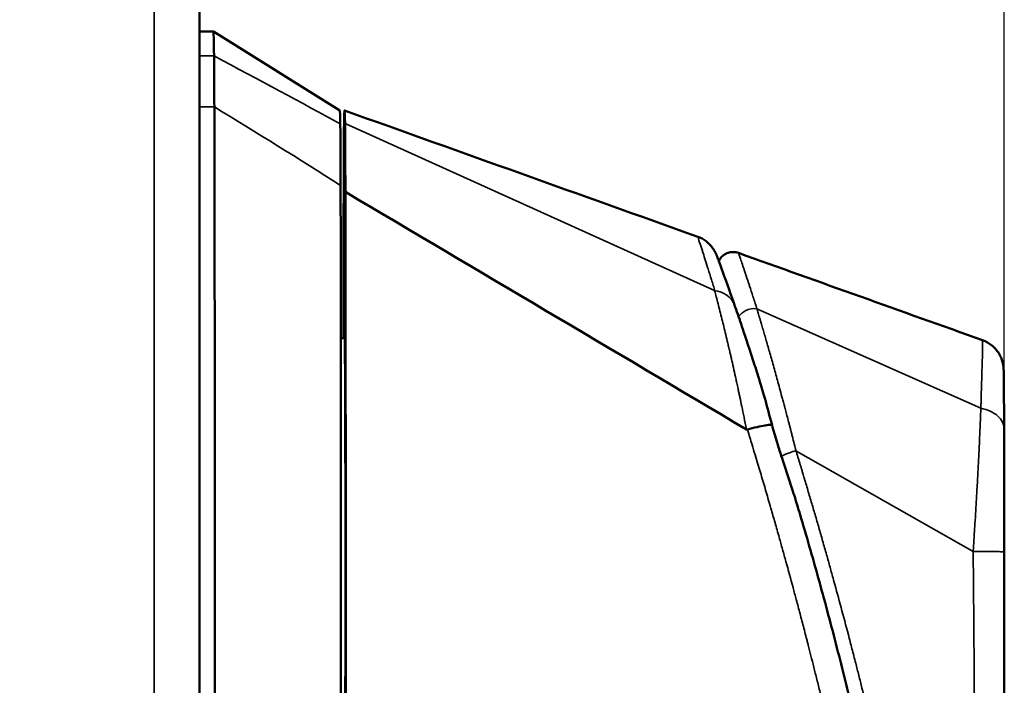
# Model space of a CAD drawing. Header units: inches. Extents: x 0 to 136, y 2 to 86.
# Tile 8 of 160: x 17.95 to 20.41, y 44.51 to 46.17. Entities that reach past the tile are written whole.
import ezdxf

# ---------------------------------------------------------------- set-up
doc = ezdxf.new("R2010")
doc.units = ezdxf.units.IN
doc.header["$LTSCALE"] = 4
doc.header["$MEASUREMENT"] = 0
for name, color, linetype, lineweight in [('Dimension (ANSI)', 7, 'Continuous', 25), ('Visible (ANSI)', 7, 'Continuous', 50), ('Visible Narrow (ANSI)', 7, 'Continuous', 35)]:
    doc.layers.add(name, color=color, linetype=linetype, lineweight=lineweight)
doc.styles.add('Note Text (ANSI)', font='tahoma.ttf')
doc.dimstyles.new('Default (ANSI)', dxfattribs={"dimscale": 4, "dimtxt": 0.12, "dimasz": 0.098425, "dimexe": 0.125, "dimexo": 0.0625, "dimgap": 0.031496, "dimtad": 0, "dimtih": 1, "dimtoh": 1, "dimrnd": 1e-08, "dimzin": 4, "dimdsep": 46, "dimtxsty": 'Note Text (ANSI)', "dimcen": 0.09, "dimdle": 0.393701, "dimclrd": 256, "dimclre": 256, "dimclrt": 256, "dimadec": 0, "dimazin": 1, "dimtfac": 1, "dimtofl": 0, "dimtmove": 0, "dimatfit": 3, "dimfxl": 1, "dimtolj": 1, "dimtzin": 4, "dimlwd": -1, "dimlwe": -1, "dimarcsym": 0})

# ---------------------------------------------------------------- blocks, each defined once
blk = doc.blocks.new('*D7')
at = {"layer": 'Defpoints', "color": 0, "transparency": 16777216}
for p in [(20.4062, 72.3283), (10.0155, 68.8637), (20.4062, 44.8441)]:
    blk.add_point(p, dxfattribs=at)
at = {"layer": 'Dimension (ANSI)', "transparency": 16777216}
for p, q in [((10.0155, 69.1137), (10.0155, 72.8283)), ((20.4062, 45.0941), (20.4062, 72.8283)), ((10.4092, 72.3283), (14.3143, 72.3283)), ((20.0125, 72.3283), (16.1075, 72.3283))]:
    blk.add_line(p, q, dxfattribs=at)
for points in [[(10.4092, 72.3939), (10.4092, 72.2627), (10.0155, 72.3283)], [(20.0125, 72.3939), (20.0125, 72.2627), (20.4062, 72.3283)]]:
    blk.add_solid(points, dxfattribs=at)
at = {"layer": 'Dimension (ANSI)', "transparency": 16777216, "insert": (14.4403, 72.5783), "char_height": 0.48, "attachment_point": 1, "style": 'Note Text (ANSI)'}
blk.add_mtext('\\A1;10.39', dxfattribs=at)

msp = doc.modelspace()

# ---------------------------------------------------------------- linework, layer by layer
at = {"layer": 'Visible (ANSI)'}
for p, q in [((18.4011, 68.8871), (18.4011, 20.7154)), ((18.4011, 46.1398), (18.4359, 46.1398)), ((18.7509, 45.943), (18.436, 46.1398)), ((19.7073, 45.4057), (19.7073, 45.4057)), ((18.7632, 45.3764), (18.7535, 45.3764)), ((19.3409, 45.3993), (19.3409, 45.3993)), ((20.3522, 45.3711), (20.3522, 45.3711)), ((19.8152, 45.2048), (19.8152, 45.2048)), ((19.8842, 44.9796), (19.8842, 44.9797)), ((19.8851, 44.977), (19.8851, 44.977)), ((19.8853, 44.9764), (19.8853, 44.9764))]:
    msp.add_line(p, q, dxfattribs=at)
for centre, major_axis, start_param, end_param in [((18.4359, 44.3682), (0, 1.7717), 6.020083, 6.283185), ((18.7509, 44.3682), (0, 1.5748), 6.078087, 6.280837), ((18.7627, 44.3682), (0, 1.5748), 6.078939, 6.487432), ((18.7627, 45.2934), (0, 0.1575), 5.268044, 7.298326), ((18.7627, 44.8012), (0, -0.5906), 0.223169, 2.913061)]:
    msp.add_ellipse(centre, major_axis=major_axis, ratio=0.003758, start_param=start_param, end_param=end_param, dxfattribs=at)
for points, knots in [([(18.4384, 45.9517), (18.4383, 45.9823), (18.4384, 46.0089), (18.4382, 46.0525), (18.4378, 46.0688), (18.4377, 46.0789)], [0.0000008, 0.0000008, 0.0000008, 0.0000008, 0.2874242, 0.2874242, 0.5808974, 0.5808974, 0.5808974, 0.5808974]), ([(18.7521, 45.91), (18.7522, 45.9053), (18.7523, 45.8984), (18.7524, 45.8802), (18.7525, 45.8691), (18.7526, 45.843), (18.7527, 45.828), (18.7528, 45.7945), (18.7529, 45.7759), (18.7529, 45.7562)], [-0.6974173, -0.6974173, -0.6974173, -0.6974173, -0.5214291, -0.5214291, -0.3487179, -0.3487179, -0.1761662, -0.1761662, -0.0000001, -0.0000001, -0.0000001, -0.0000001]), ([(18.7615, 45.9102), (18.7614, 45.9052), (18.7613, 45.8977), (18.7612, 45.8777), (18.7611, 45.8651), (18.7609, 45.8356), (18.7609, 45.8187), (18.7607, 45.7815), (18.7607, 45.7615), (18.7606, 45.7401)], [0, 0, 0, 0, 0.1879234, 0.1879234, 0.3801327, 0.3801327, 0.5723425, 0.5723425, 0.7602664, 0.7602664, 0.7602664, 0.7602664]), ([(18.7648, 45.7401), (18.7648, 45.7615), (18.7647, 45.7815), (18.7646, 45.8187), (18.7645, 45.8356), (18.7643, 45.8651), (18.7643, 45.8777), (18.7641, 45.8977), (18.764, 45.9052), (18.7639, 45.9102)], [0, 0, 0, 0, 0.1879239, 0.1879239, 0.3801337, 0.3801337, 0.572343, 0.572343, 0.7602664, 0.7602664, 0.7602664, 0.7602664]), ([(18.7529, 45.7562), (18.753, 45.7128), (18.7531, 45.6661), (18.7532, 45.6165), (18.7534, 45.4984), (18.7536, 45.3637), (18.7537, 45.2201), (18.7538, 45.0765), (18.7539, 44.9241), (18.7539, 44.7714), (18.7539, 44.6188), (18.7538, 44.4659), (18.7537, 44.3216), (18.7536, 44.1773), (18.7534, 44.0415), (18.7532, 43.9221), (18.7531, 43.8623), (18.753, 43.8067), (18.7529, 43.7558), (18.7528, 43.7049), (18.7527, 43.6589), (18.7525, 43.6182), (18.7524, 43.5775), (18.7523, 43.5422), (18.7521, 43.5124), (18.752, 43.4826), (18.7518, 43.4583), (18.7517, 43.4392), (18.7516, 43.4202), (18.7514, 43.4064), (18.7513, 43.3973), (18.7512, 43.3884), (18.751, 43.384), (18.7509, 43.3839)], [0, 0, 0, 0, 0.0039581, 0.0039581, 0.0039581, 0.01338273, 0.01338273, 0.01338273, 0.02280736, 0.02280736, 0.02280736, 0.032232, 0.032232, 0.032232, 0.04165663, 0.04165663, 0.04165663, 0.04636895, 0.04636895, 0.04636895, 0.05108127, 0.05108127, 0.05108127, 0.05579358, 0.05579358, 0.05579358, 0.0605059, 0.0605059, 0.0605059, 0.06521822, 0.06521822, 0.06521822, 0.06988626, 0.06988626, 0.06988626, 0.06988626]), ([(18.7606, 45.7401), (18.7605, 45.6919), (18.7603, 45.579), (18.7601, 45.3897), (18.7601, 45.3831), (18.7601, 45.3764)], [0.000011, 0.000011, 0.000011, 0.000011, 0.4238009, 0.4238009, 0.4392593, 0.4392593, 0.4392593, 0.4392593]), ([(18.7632, 43.4067), (18.7634, 43.4194), (18.7636, 43.441), (18.764, 43.5165), (18.7642, 43.5591), (18.7646, 43.6979), (18.7649, 43.8198), (18.7655, 44.2069), (18.7657, 44.4947), (18.7657, 44.9694), (18.7656, 45.1808), (18.7651, 45.579), (18.7649, 45.6919), (18.7648, 45.7401)], [0.000001, 0.000001, 0.000001, 0.000001, 0.314202, 0.314202, 0.589086, 0.589086, 1.132262, 1.132262, 1.993995, 1.993995, 2.509347, 2.509347, 2.945829, 2.945829, 2.945829, 2.945829]), ([(19.6424, 45.6288), (19.6499, 45.6261), (19.6571, 45.6222), (19.6666, 45.6148), (19.6697, 45.6121), (19.6754, 45.6061), (19.6781, 45.6029), (19.682, 45.5973), (19.6836, 45.5949), (19.6853, 45.5918), (19.6857, 45.591), (19.6867, 45.5891), (19.6871, 45.5882), (19.6879, 45.5866), (19.6882, 45.5859), (19.6889, 45.5842), (19.6893, 45.5835), (19.6904, 45.5806), (19.6911, 45.5789), (19.6932, 45.5733), (19.6948, 45.569), (19.703, 45.547), (19.7129, 45.5194), (19.7253, 45.4843)], [0, 0, 0, 0, 0.0607063, 0.0607063, 0.0921389, 0.0921389, 0.1239984, 0.1239984, 0.1467051, 0.1467051, 0.1568576, 0.1568576, 0.1712557, 0.1712557, 0.1887789, 0.1887789, 0.2228673, 0.2228673, 0.324935, 0.324935, 0.4782207, 0.4782207, 0.9603902, 0.9603902, 0.9603902, 0.9603902]), ([(19.6951, 45.5682), (19.6969, 45.5719), (19.6992, 45.5753), (19.7049, 45.5814), (19.7084, 45.584), (19.7159, 45.588), (19.7201, 45.5894), (19.7285, 45.5908), (19.7328, 45.5908), (19.7394, 45.5897), (19.7417, 45.5891), (19.7439, 45.5883)], [0.0015185, 0.0015185, 0.0015185, 0.0015185, 0.0324618, 0.0324618, 0.0650666, 0.0650666, 0.0975531, 0.0975531, 0.1299876, 0.1299876, 0.1479265, 0.1479265, 0.1479265, 0.1479265]), ([(19.7343, 45.4585), (19.7343, 45.4587), (19.7342, 45.4589), (19.7337, 45.4603), (19.7333, 45.4615), (19.7321, 45.4651), (19.7312, 45.4674), (19.7288, 45.4743), (19.7272, 45.4789), (19.7255, 45.4836), (19.7254, 45.4839), (19.7253, 45.4843)], [0, 0, 0, 0, 0.00127621, 0.00127621, 0.00919246, 0.00919246, 0.02502495, 0.02502495, 0.05668994, 0.05668994, 0.05916574, 0.05916574, 0.05916574, 0.05916574]), ([(19.7506, 45.4116), (19.7557, 45.3965), (19.7642, 45.3716), (19.7804, 45.3216), (19.7849, 45.3074), (19.794, 45.2783), (19.7986, 45.2635), (19.8031, 45.2484)], [-0.6006434, -0.6006434, -0.6006434, -0.6006434, -0.2586608, -0.2586608, -0.1288558, -0.1288558, -0.0001729, -0.0001729, -0.0001729, -0.0001729]), ([(20.3522, 45.3711), (20.3603, 45.3681), (20.3681, 45.3637), (20.3818, 45.3529), (20.3878, 45.3461), (20.3946, 45.3352), (20.3965, 45.3315), (20.3996, 45.3242), (20.4008, 45.3205), (20.4024, 45.3145), (20.4029, 45.312), (20.4035, 45.3089), (20.4036, 45.3079), (20.4039, 45.3058), (20.404, 45.3047), (20.4042, 45.3029), (20.4043, 45.3021), (20.4044, 45.3001), (20.4045, 45.2992), (20.4046, 45.2959), (20.4047, 45.2938), (20.4048, 45.2868), (20.4049, 45.2815), (20.4051, 45.2644), (20.4052, 45.2506), (20.4053, 45.2337)], [0.0000166, 0.0000166, 0.0000166, 0.0000166, 0.0661169, 0.0661169, 0.1332368, 0.1332368, 0.1645791, 0.1645791, 0.1944611, 0.1944611, 0.2150389, 0.2150389, 0.224992, 0.224992, 0.2402488, 0.2402488, 0.2589509, 0.2589509, 0.2956472, 0.2956472, 0.4055301, 0.4055301, 0.5706254, 0.5706254, 0.828435, 0.828435, 0.828435, 0.828435]), ([(19.8031, 45.2484), (19.8043, 45.2446), (19.8055, 45.2408), (19.8076, 45.2334), (19.8086, 45.2301), (19.8095, 45.2269)], [-1.548585, -1.548585, -1.548585, -1.548585, -1.3453107, -1.3453107, -1.1584967, -1.1584967, -1.1584967, -1.1584967]), ([(20.4057, 45.1502), (20.4057, 45.1502), (20.4057, 45.1503), (20.4057, 45.1504), (20.4057, 45.1519), (20.4057, 45.1533), (20.4057, 45.1548), (20.4057, 45.1577), (20.4057, 45.1606), (20.4057, 45.1634), (20.4057, 45.1691), (20.4056, 45.1746), (20.4056, 45.18), (20.4056, 45.1853), (20.4056, 45.1906), (20.4055, 45.1956), (20.4055, 45.2007), (20.4055, 45.2055), (20.4055, 45.2102), (20.4054, 45.2186), (20.4054, 45.2265), (20.4053, 45.2337)], [0.0013976, 0.0013976, 0.0013976, 0.0013976, 0.0018369, 0.0018369, 0.0018369, 0.0097442, 0.0097442, 0.0097442, 0.0255589, 0.0255589, 0.0255589, 0.0571883, 0.0571883, 0.0571883, 0.0888177, 0.0888177, 0.0888177, 0.1204471, 0.1204471, 0.1204471, 0.1772928, 0.1772928, 0.1772928, 0.1772928]), ([(19.7664, 45.1485), (19.7742, 45.1508), (19.7824, 45.153), (19.7903, 45.1549), (19.7975, 45.1566), (19.8045, 45.158), (19.8108, 45.1591), (19.8166, 45.16), (19.8217, 45.1605), (19.8256, 45.1606), (19.826, 45.1606), (19.8264, 45.1606), (19.8268, 45.1606)], [0, 0, 0, 0, 0.3515914, 0.3515914, 0.3515914, 0.6722212, 0.6722212, 0.6722212, 0.96906, 0.96906, 0.96906, 1, 1, 1, 1]), ([(19.8276, 45.16), (19.8316, 45.1455), (19.8358, 45.1309), (19.8409, 45.1144), (19.8414, 45.1126), (19.8429, 45.108), (19.8437, 45.1052), (19.8472, 45.0941), (19.8499, 45.0858), (19.8533, 45.0756), (19.8539, 45.0738), (19.8546, 45.0719)], [0, 0, 0, 0, 0.1179385, 0.1179385, 0.1328017, 0.1328017, 0.155097, 0.155097, 0.2220032, 0.2220032, 0.2370132, 0.2370132, 0.2370132, 0.2370132]), ([(20.4062, 44.8441), (20.4062, 44.8443), (20.4062, 44.8445), (20.4062, 44.8447), (20.4062, 44.8456), (20.4062, 44.8465), (20.4062, 44.8474), (20.4062, 44.8492), (20.4062, 44.851), (20.4062, 44.8528), (20.4062, 44.8563), (20.4062, 44.8599), (20.4062, 44.8634), (20.4062, 44.8705), (20.4062, 44.8776), (20.4062, 44.8847), (20.4062, 44.8988), (20.4062, 44.9128), (20.4062, 44.9267), (20.4062, 44.9405), (20.4062, 44.9543), (20.4061, 44.968), (20.4061, 44.9816), (20.4061, 44.9951), (20.4061, 45.0083), (20.4061, 45.0215), (20.406, 45.0344), (20.406, 45.047), (20.406, 45.0597), (20.406, 45.072), (20.4059, 45.084), (20.4059, 45.0959), (20.4059, 45.1075), (20.4058, 45.1186), (20.4058, 45.1242), (20.4058, 45.1297), (20.4058, 45.1351), (20.4058, 45.1378), (20.4058, 45.1404), (20.4058, 45.1431), (20.4058, 45.1444), (20.4057, 45.1457), (20.4057, 45.147), (20.4057, 45.1477), (20.4057, 45.1483), (20.4057, 45.149), (20.4057, 45.1491), (20.4057, 45.1492), (20.4057, 45.1494)], [0.0000291, 0.0000291, 0.0000291, 0.0000291, 0.0018574, 0.0018574, 0.0018574, 0.0097655, 0.0097655, 0.0097655, 0.0255815, 0.0255815, 0.0255815, 0.0572136, 0.0572136, 0.0572136, 0.1204778, 0.1204778, 0.1204778, 0.2470061, 0.2470061, 0.2470061, 0.3735345, 0.3735345, 0.3735345, 0.5000628, 0.5000628, 0.5000628, 0.6265911, 0.6265911, 0.6265911, 0.7531195, 0.7531195, 0.7531195, 0.8796478, 0.8796478, 0.8796478, 0.942912, 0.942912, 0.942912, 0.9745441, 0.9745441, 0.9745441, 0.9903601, 0.9903601, 0.9903601, 0.9982681, 0.9982681, 0.9982681, 0.9999575, 0.9999575, 0.9999575, 0.9999575]), ([(19.8814, 44.9899), (19.8816, 44.9893), (19.8818, 44.9888), (19.8847, 44.9795), (19.8875, 44.9704), (19.8927, 44.9534), (19.8952, 44.9451), (19.8976, 44.9368)], [-0.1406841, -0.1406841, -0.1406841, -0.1406841, -0.1361048, -0.1361048, -0.0658637, -0.0658637, 0, 0, 0, 0]), ([(19.8976, 44.9368), (19.913, 44.8848), (19.9281, 44.8324), (19.9579, 44.7254), (19.9726, 44.6706), (20.0006, 44.562), (20.0141, 44.5078), (20.0397, 44.4002), (20.052, 44.3461), (20.0637, 44.2925)], [-1.692453, -1.692453, -1.692453, -1.692453, -1.278308, -1.278308, -0.846241, -0.846241, -0.421456, -0.421456, -0.000027, -0.000027, -0.000027, -0.000027]), ([(20.4062, 44.8441), (20.4062, 44.5402), (20.4062, 44.2338), (20.4058, 43.7361), (20.4056, 43.534), (20.4052, 43.3128), (20.405, 43.2695), (20.4048, 43.2087), (20.4047, 43.1868), (20.4046, 43.1707), (20.4046, 43.1682), (20.4045, 43.1651), (20.4045, 43.1642), (20.4045, 43.1628), (20.4044, 43.1623), (20.4044, 43.1613), (20.4044, 43.1609), (20.4043, 43.16), (20.4043, 43.1594), (20.4042, 43.1581), (20.4041, 43.1573), (20.4039, 43.1548), (20.4036, 43.1529), (20.4021, 43.1436), (20.3996, 43.136), (20.3934, 43.1234), (20.3898, 43.118), (20.382, 43.1088), (20.3778, 43.1048), (20.3653, 43.0954), (20.3561, 43.0908), (20.341, 43.0866), (20.3351, 43.0857), (20.3232, 43.0852), (20.317, 43.0856), (20.311, 43.0868)], [0, 0, 0, 0, 2.315917, 2.315917, 3.856952, 3.856952, 4.24599, 4.24599, 4.497837, 4.497837, 4.55562, 4.55562, 4.584452, 4.584452, 4.598874, 4.598874, 4.606096, 4.606096, 4.613358, 4.613358, 4.62065, 4.62065, 4.635305, 4.635305, 4.693912, 4.693912, 4.74242, 4.74242, 4.786158, 4.786158, 4.861656, 4.861656, 4.905958, 4.905958, 4.952657, 4.952657, 4.952657, 4.952657])]:
    msp.add_open_spline(points, degree=3, knots=knots, dxfattribs=at)
for points in [[(18.4384, 45.9517), (18.4386, 45.8474), (18.4391, 45.6019), (18.4396, 45.157), (18.4397, 44.676), (18.4395, 44.2028), (18.4389, 43.7807), (18.4381, 43.4482), (18.4371, 43.2358), (18.4363, 43.1871), (18.4359, 43.1871)], [(18.7627, 45.943), (19.0559, 45.8382), (19.3492, 45.7335), (19.6424, 45.6288)], [(18.7648, 45.7401), (19.0979, 45.5431), (19.431, 45.346), (19.764, 45.149)], [(19.7439, 45.5883), (19.9466, 45.5159), (20.1494, 45.4435), (20.3522, 45.3711)], [(19.7506, 45.4116), (19.7448, 45.4285), (19.7393, 45.4443), (19.7343, 45.4585)], [(19.8095, 45.2269), (19.8156, 45.2052), (19.8215, 45.1828), (19.8276, 45.16)], [(19.7664, 45.1485), (19.7657, 45.1483), (19.7649, 45.1485), (19.764, 45.149)], [(19.8546, 45.0719), (19.8638, 45.0447), (19.8727, 45.0173), (19.8814, 44.9899)], [(19.8706, 45.022), (19.8706, 45.0219), (19.8706, 45.0219), (19.8706, 45.0218)], [(20.4062, 44.8441), (20.4062, 44.8441), (20.4062, 44.8441), (20.4062, 44.8441)]]:
    msp.add_open_spline(points, degree=3, dxfattribs=at)
at = {"layer": 'Visible Narrow (ANSI)'}
for p, q in [((18.2882, 20.6763), (18.2882, 68.9262)), ((18.4011, 46.0789), (18.4377, 46.0789)), ((18.4011, 45.9517), (18.4384, 45.9517)), ((19.6847, 45.4945), (18.7639, 45.9102)), ((19.7897, 45.4496), (19.79, 45.4495)), ((20.3477, 45.2019), (19.79, 45.4495)), ((19.7664, 45.1485), (19.7667, 45.1474)), ((19.8503, 45.0826), (19.8503, 45.0826)), ((20.3287, 44.8454), (19.8873, 45.0961)), ((19.8859, 44.9743), (19.8859, 44.9743))]:
    msp.add_line(p, q, dxfattribs=at)
msp.add_ellipse((19.8848, 44.8012), major_axis=(0, 0.2264), ratio=0.003758, start_param=0.66301, end_param=0.663444, dxfattribs=at)
for points in [[(18.4377, 46.0789), (18.5511, 46.0184), (18.6559, 45.9622), (18.7521, 45.91)], [(18.4384, 45.9517), (18.5436, 45.8878), (18.6486, 45.8228), (18.7529, 45.7562)], [(19.6847, 45.4945), (19.6848, 45.4944), (19.685, 45.4944), (19.6852, 45.4944)], [(19.6852, 45.4944), (19.7059, 45.4914), (19.7272, 45.4794), (19.7343, 45.4585)], [(19.8268, 45.1606), (19.8272, 45.1605), (19.8275, 45.1603), (19.8276, 45.16)], [(19.8268, 45.1606), (19.8347, 45.1313), (19.8438, 45.1017), (19.8539, 45.0719)], [(19.8539, 45.0719), (19.8543, 45.0719), (19.8546, 45.072), (19.8546, 45.0719)]]:
    msp.add_open_spline(points, degree=3, dxfattribs=at)
for points, knots in [([(19.6852, 45.4944), (19.6838, 45.4984), (19.6826, 45.5028), (19.6813, 45.5069), (19.6797, 45.512), (19.6782, 45.5169), (19.6767, 45.5217), (19.6737, 45.5313), (19.6709, 45.5403), (19.6683, 45.5487), (19.6679, 45.5499), (19.6675, 45.5512), (19.6671, 45.5524), (19.6623, 45.5677), (19.6581, 45.581), (19.6546, 45.5921), (19.6544, 45.5925), (19.6543, 45.5928), (19.6542, 45.5932), (19.6468, 45.6164), (19.6427, 45.6287), (19.6424, 45.6288)], [0.0000119, 0.0000119, 0.0000119, 0.0000119, 0.0256506, 0.0256506, 0.0256506, 0.057121, 0.057121, 0.057121, 0.1199481, 0.1199481, 0.1199481, 0.1291489, 0.1291489, 0.1291489, 0.2457626, 0.2457626, 0.2457626, 0.25, 0.25, 0.25, 0.4992417, 0.4992417, 0.4992417, 0.4992417]), ([(19.7439, 45.5883), (19.744, 45.5883), (19.7452, 45.585), (19.7473, 45.5789), (19.7474, 45.5788), (19.7474, 45.5788), (19.7474, 45.5787), (19.7485, 45.5755), (19.7498, 45.5716), (19.7514, 45.5669), (19.7529, 45.5624), (19.7547, 45.5572), (19.7567, 45.5514), (19.7568, 45.5511), (19.7569, 45.5508), (19.757, 45.5505), (19.7589, 45.5447), (19.7611, 45.5382), (19.7634, 45.5312), (19.7658, 45.5239), (19.7683, 45.5161), (19.7712, 45.5075), (19.7714, 45.5069), (19.7716, 45.5063), (19.7718, 45.5057), (19.7744, 45.4977), (19.7772, 45.4891), (19.7801, 45.48), (19.7804, 45.4793), (19.7806, 45.4785), (19.7809, 45.4777), (19.7825, 45.4728), (19.7841, 45.4677), (19.7858, 45.4625), (19.7867, 45.4598), (19.7875, 45.4572), (19.7884, 45.4545), (19.7885, 45.4542), (19.7886, 45.4538), (19.7887, 45.4535), (19.7889, 45.4528), (19.7891, 45.4522), (19.7893, 45.4515), (19.7895, 45.4512), (19.7896, 45.4508), (19.7897, 45.4505), (19.7898, 45.4502), (19.7899, 45.4499), (19.79, 45.4495)], [0.5012853, 0.5012853, 0.5012853, 0.5012853, 0.625, 0.625, 0.625, 0.6257566, 0.6257566, 0.6257566, 0.6893108, 0.6893108, 0.6893108, 0.75, 0.75, 0.75, 0.7529887, 0.7529887, 0.7529887, 0.8125, 0.8125, 0.8125, 0.875, 0.875, 0.875, 0.8794722, 0.8794722, 0.8794722, 0.9375, 0.9375, 0.9375, 0.9423929, 0.9423929, 0.9423929, 0.974061, 0.974061, 0.974061, 0.9900238, 0.9900238, 0.9900238, 0.9921875, 0.9921875, 0.9921875, 0.9960938, 0.9960938, 0.9960938, 0.9980469, 0.9980469, 0.9980469, 1, 1, 1, 1]), ([(19.764, 45.149), (19.7619, 45.1598), (19.7598, 45.1699), (19.7579, 45.1794), (19.7559, 45.1889), (19.7541, 45.1978), (19.7524, 45.206), (19.7507, 45.2142), (19.7491, 45.2218), (19.7476, 45.2287), (19.7469, 45.2321), (19.7462, 45.2354), (19.7455, 45.2386), (19.7452, 45.2402), (19.7448, 45.2418), (19.7445, 45.2432), (19.7442, 45.2445), (19.744, 45.2457), (19.7436, 45.2475), (19.7432, 45.2493), (19.7426, 45.2519), (19.7421, 45.2542), (19.7416, 45.2565), (19.7412, 45.2586), (19.7407, 45.2607), (19.7398, 45.265), (19.7389, 45.2693), (19.7379, 45.2735), (19.7361, 45.282), (19.7343, 45.29), (19.7326, 45.2977), (19.7309, 45.3054), (19.7292, 45.3128), (19.7275, 45.32), (19.7267, 45.3236), (19.7259, 45.3271), (19.7252, 45.3304), (19.7244, 45.3337), (19.7237, 45.3368), (19.7229, 45.3404), (19.722, 45.344), (19.7211, 45.3482), (19.7201, 45.3521), (19.7192, 45.3561), (19.7183, 45.3598), (19.7175, 45.3635), (19.7157, 45.3708), (19.714, 45.378), (19.7123, 45.385), (19.7107, 45.392), (19.709, 45.3987), (19.7075, 45.405), (19.706, 45.4113), (19.7045, 45.4171), (19.7029, 45.4236), (19.7013, 45.43), (19.6996, 45.437), (19.6979, 45.4435), (19.6963, 45.45), (19.6947, 45.4561), (19.6932, 45.462), (19.6902, 45.4737), (19.6873, 45.4846), (19.6847, 45.4945)], [0, 0, 0, 0, 0.0625, 0.0625, 0.0625, 0.125, 0.125, 0.125, 0.1875, 0.1875, 0.1875, 0.21875, 0.21875, 0.21875, 0.234375, 0.234375, 0.234375, 0.25, 0.25, 0.25, 0.265625, 0.265625, 0.265625, 0.28125, 0.28125, 0.28125, 0.3125, 0.3125, 0.3125, 0.375, 0.375, 0.375, 0.4375, 0.4375, 0.4375, 0.46875, 0.46875, 0.46875, 0.5, 0.5, 0.5, 0.53125, 0.53125, 0.53125, 0.5625, 0.5625, 0.5625, 0.625, 0.625, 0.625, 0.6875, 0.6875, 0.6875, 0.75, 0.75, 0.75, 0.8125, 0.8125, 0.8125, 0.875, 0.875, 0.875, 1, 1, 1, 1]), ([(19.7443, 45.4297), (19.7469, 45.4335), (19.7523, 45.4388), (19.765, 45.4471), (19.7801, 45.4507), (19.7897, 45.4496)], [0.2812026, 0.2812026, 0.2812026, 0.2812026, 0.4607597, 0.6405065, 1, 1, 1, 1]), ([(19.7897, 45.4496), (19.7899, 45.4492), (19.7901, 45.4483), (19.7904, 45.4475), (19.7908, 45.4462), (19.7914, 45.4445), (19.7917, 45.443), (19.7922, 45.4416), (19.7941, 45.4352), (19.7961, 45.4286), (19.7978, 45.4227), (19.7994, 45.4175), (19.8003, 45.4146), (19.8023, 45.4076), (19.8048, 45.3993), (19.8095, 45.3834), (19.8165, 45.359), (19.8258, 45.3265), (19.8344, 45.2957), (19.841, 45.2717), (19.8465, 45.2518), (19.8512, 45.2343), (19.8548, 45.2211), (19.8567, 45.2138), (19.8585, 45.2071), (19.8591, 45.2048), (19.8604, 45.2), (19.8625, 45.1922), (19.8657, 45.1798), (19.8692, 45.1667), (19.8718, 45.1567), (19.8732, 45.1512), (19.8745, 45.1459), (19.8749, 45.1447), (19.8757, 45.1416), (19.877, 45.1365), (19.8787, 45.1298), (19.8805, 45.1227), (19.8817, 45.1179), (19.8827, 45.114), (19.8831, 45.1126), (19.884, 45.1089), (19.8849, 45.1055), (19.886, 45.101), (19.8865, 45.0991), (19.8869, 45.0974), (19.8872, 45.0961)], [0, 0, 0, 0, 0.03125, 0.0625, 0.078125, 0.09375, 0.109375, 0.125, 0.15625, 0.1875, 0.21875, 0.234375, 0.25, 0.265625, 0.28125, 0.3125, 0.375, 0.4375, 0.5, 0.53125, 0.5625, 0.59375, 0.609375, 0.617188, 0.625, 0.632812, 0.640625, 0.65625, 0.6875, 0.71875, 0.734375, 0.742188, 0.75, 0.757812, 0.765625, 0.78125, 0.8125, 0.828125, 0.84375, 0.851562, 0.859375, 0.875, 0.90625, 0.921875, 0.9375, 1, 1, 1, 1]), ([(20.3522, 45.3711), (20.3523, 45.371), (20.3523, 45.3674), (20.3522, 45.3601), (20.3521, 45.3528), (20.3518, 45.3418), (20.3515, 45.3273), (20.3513, 45.3201), (20.3511, 45.3121), (20.3508, 45.3032), (20.3506, 45.2944), (20.3503, 45.2847), (20.35, 45.2742), (20.3497, 45.2637), (20.3493, 45.2524), (20.3489, 45.2402), (20.3487, 45.2342), (20.3485, 45.2279), (20.3484, 45.2216), (20.3483, 45.2184), (20.3482, 45.2153), (20.3481, 45.2119), (20.3479, 45.2085), (20.3477, 45.205), (20.3477, 45.202)], [0.5015689, 0.5015689, 0.5015689, 0.5015689, 0.625, 0.625, 0.625, 0.75, 0.75, 0.75, 0.8125, 0.8125, 0.8125, 0.875, 0.875, 0.875, 0.9375, 0.9375, 0.9375, 0.96875, 0.96875, 0.96875, 0.984375, 0.984375, 0.984375, 0.9999932, 0.9999932, 0.9999932, 0.9999932]), ([(19.8031, 45.2484), (19.807, 45.2349), (19.8109, 45.2209), (19.8147, 45.2067), (19.8168, 45.1989), (19.8189, 45.1911), (19.8209, 45.1832), (19.8229, 45.1757), (19.8248, 45.1681), (19.8268, 45.1606)], [0.5242448, 0.5242448, 0.5242448, 0.5242448, 0.754638, 0.754638, 0.754638, 0.8804109, 0.8804109, 0.8804109, 1, 1, 1, 1]), ([(20.3477, 45.202), (20.3477, 45.2018), (20.3476, 45.1988), (20.3474, 45.1927), (20.3472, 45.1866), (20.3468, 45.1774), (20.3463, 45.1645), (20.3458, 45.1516), (20.3451, 45.1351), (20.3441, 45.1143), (20.3436, 45.1039), (20.3431, 45.0925), (20.3425, 45.0796), (20.3418, 45.0667), (20.3411, 45.0525), (20.3403, 45.0379), (20.3395, 45.0232), (20.3387, 45.0083), (20.3379, 44.9944), (20.3371, 44.9805), (20.3364, 44.9677), (20.3357, 44.9557), (20.3343, 44.9319), (20.333, 44.9115), (20.3319, 44.8951), (20.3309, 44.8788), (20.3301, 44.8663), (20.3295, 44.858), (20.329, 44.8497), (20.3287, 44.8455), (20.3287, 44.8454)], [0, 0, 0, 0, 0.125, 0.125, 0.125, 0.25, 0.25, 0.25, 0.375, 0.375, 0.375, 0.4375, 0.4375, 0.4375, 0.5, 0.5, 0.5, 0.5625, 0.5625, 0.5625, 0.625, 0.625, 0.625, 0.75, 0.75, 0.75, 0.875, 0.875, 0.875, 0.9999999, 0.9999999, 0.9999999, 0.9999999]), ([(20.3477, 45.202), (20.3643, 45.1989), (20.3943, 45.1849), (20.4058, 45.1612), (20.4057, 45.1494)], [0.0000673, 0.0000673, 0.0000673, 0.0000673, 0.5, 0.9999999, 0.9999999, 0.9999999, 0.9999999]), ([(20.0416, 44.076), (20.0397, 44.0855), (20.0371, 44.0981), (20.0338, 44.114), (20.0304, 44.1299), (20.0264, 44.149), (20.0216, 44.1713), (20.021, 44.1744), (20.0203, 44.1775), (20.0196, 44.1807), (20.0178, 44.1891), (20.0159, 44.198), (20.0139, 44.2073), (20.0111, 44.2201), (20.0081, 44.2337), (20.0049, 44.248), (20.0017, 44.2624), (19.9983, 44.2775), (19.9947, 44.2935), (19.9929, 44.3015), (19.991, 44.3098), (19.9892, 44.318), (19.9888, 44.3194), (19.9885, 44.3208), (19.9882, 44.3223), (19.9876, 44.325), (19.9869, 44.3278), (19.9863, 44.3307), (19.9852, 44.3351), (19.9842, 44.3398), (19.9833, 44.3437), (19.9824, 44.3476), (19.9816, 44.3507), (19.9809, 44.354), (19.9801, 44.3574), (19.9793, 44.3609), (19.9785, 44.3643), (19.9769, 44.3712), (19.9753, 44.3778), (19.9738, 44.3844), (19.9707, 44.3976), (19.9676, 44.4105), (19.9646, 44.4231), (19.9616, 44.4357), (19.9587, 44.4479), (19.9558, 44.4597), (19.9556, 44.4604), (19.9555, 44.4611), (19.9553, 44.4618), (19.9526, 44.4729), (19.95, 44.4837), (19.9474, 44.4942), (19.9446, 44.5054), (19.942, 44.5162), (19.9393, 44.5267), (19.9367, 44.5371), (19.9342, 44.5473), (19.9317, 44.5571), (19.9293, 44.5669), (19.9269, 44.5764), (19.9246, 44.5854), (19.9234, 44.59), (19.9223, 44.5944), (19.9211, 44.5989), (19.9205, 44.6011), (19.92, 44.6034), (19.9195, 44.6054), (19.9189, 44.6074), (19.9185, 44.6092), (19.9178, 44.6118), (19.9171, 44.6145), (19.9162, 44.618), (19.9154, 44.6213), (19.9145, 44.6246), (19.9137, 44.6277), (19.9129, 44.6308), (19.9113, 44.6369), (19.9097, 44.6432), (19.9081, 44.6494), (19.9049, 44.6618), (19.9017, 44.6739), (19.8986, 44.6858), (19.8954, 44.6977), (19.8923, 44.7095), (19.8892, 44.721), (19.8888, 44.7226), (19.8884, 44.7241), (19.888, 44.7256), (19.8853, 44.7356), (19.8826, 44.7455), (19.88, 44.7552), (19.874, 44.7775), (19.868, 44.7992), (19.8623, 44.82), (19.8594, 44.8304), (19.8566, 44.8405), (19.8537, 44.8507), (19.8523, 44.8558), (19.8509, 44.8609), (19.8496, 44.8657), (19.8482, 44.8704), (19.847, 44.8749), (19.8454, 44.8804), (19.8439, 44.8859), (19.842, 44.8925), (19.8402, 44.8987), (19.8385, 44.905), (19.8368, 44.9109), (19.8351, 44.9168), (19.8317, 44.9287), (19.8282, 44.9407), (19.8248, 44.9524), (19.8242, 44.9546), (19.8236, 44.9568), (19.823, 44.959), (19.8168, 44.9802), (19.8108, 45.0008), (19.8048, 45.021), (19.8007, 45.035), (19.7966, 45.0488), (19.7925, 45.0624), (19.7901, 45.0704), (19.7878, 45.0782), (19.7854, 45.086), (19.7829, 45.0943), (19.7804, 45.1026), (19.7779, 45.1109), (19.7741, 45.1233), (19.7704, 45.1354), (19.7667, 45.1474)], [0, 0, 0, 0, 0.0625, 0.0625, 0.0625, 0.125, 0.125, 0.125, 0.133538, 0.133538, 0.133538, 0.15625, 0.15625, 0.15625, 0.1875, 0.1875, 0.1875, 0.21875, 0.21875, 0.21875, 0.234375, 0.234375, 0.234375, 0.237026, 0.237026, 0.237026, 0.242188, 0.242188, 0.242188, 0.25, 0.25, 0.25, 0.257812, 0.257812, 0.257812, 0.265625, 0.265625, 0.265625, 0.28125, 0.28125, 0.28125, 0.3125, 0.3125, 0.3125, 0.34375, 0.34375, 0.34375, 0.345616, 0.345616, 0.345616, 0.375, 0.375, 0.375, 0.40625, 0.40625, 0.40625, 0.4375, 0.4375, 0.4375, 0.46875, 0.46875, 0.46875, 0.484375, 0.484375, 0.484375, 0.492188, 0.492188, 0.492188, 0.5, 0.5, 0.5, 0.507812, 0.507812, 0.507812, 0.515625, 0.515625, 0.515625, 0.53125, 0.53125, 0.53125, 0.5625, 0.5625, 0.5625, 0.59375, 0.59375, 0.59375, 0.597885, 0.597885, 0.597885, 0.625, 0.625, 0.625, 0.6875, 0.6875, 0.6875, 0.71875, 0.71875, 0.71875, 0.734375, 0.734375, 0.734375, 0.75, 0.75, 0.75, 0.765625, 0.765625, 0.765625, 0.78125, 0.78125, 0.78125, 0.8125, 0.8125, 0.8125, 0.818315, 0.818315, 0.818315, 0.875, 0.875, 0.875, 0.914494, 0.914494, 0.914494, 0.9375, 0.9375, 0.9375, 0.962391, 0.962391, 0.962391, 1, 1, 1, 1]), ([(19.8509, 45.0829), (19.8529, 45.0839), (19.8555, 45.085), (19.8583, 45.0862), (19.8592, 45.0865), (19.8601, 45.0869), (19.8611, 45.0873), (19.8644, 45.0886), (19.868, 45.0899), (19.8717, 45.0911), (19.877, 45.093), (19.8824, 45.0946), (19.8872, 45.0961)], [0.2604176, 0.2604176, 0.2604176, 0.2604176, 0.4427449, 0.4427449, 0.4427449, 0.5, 0.5, 0.5, 0.7013061, 0.7013061, 0.7013061, 1, 1, 1, 1]), ([(19.8872, 45.0961), (19.8889, 45.0907), (19.8906, 45.0853), (19.8922, 45.0798), (19.8931, 45.0771), (19.8939, 45.0743), (19.8947, 45.0716), (19.8951, 45.0703), (19.8955, 45.069), (19.896, 45.0675), (19.8964, 45.0661), (19.8969, 45.0645), (19.8972, 45.0634), (19.8975, 45.0623), (19.8977, 45.0618), (19.8979, 45.061), (19.8982, 45.0603), (19.8985, 45.0592), (19.8988, 45.0582), (19.8994, 45.056), (19.9001, 45.0537), (19.901, 45.051), (19.9018, 45.0483), (19.9027, 45.0452), (19.9037, 45.0418), (19.9042, 45.0402), (19.9048, 45.0385), (19.9053, 45.0365), (19.9059, 45.0345), (19.9066, 45.0323), (19.9071, 45.0306), (19.9076, 45.029), (19.9079, 45.0279), (19.9083, 45.0266), (19.9087, 45.0254), (19.9091, 45.024), (19.9095, 45.0226), (19.9103, 45.0198), (19.9111, 45.0172), (19.9119, 45.0145), (19.9135, 45.0091), (19.9152, 45.0037), (19.9168, 44.9982), (19.9201, 44.9872), (19.9234, 44.9758), (19.9266, 44.965), (19.9298, 44.9542), (19.9328, 44.9438), (19.936, 44.9331), (19.9391, 44.9224), (19.9422, 44.9115), (19.9454, 44.9005), (19.9485, 44.8896), (19.9517, 44.8786), (19.9549, 44.8672), (19.9582, 44.8558), (19.9615, 44.844), (19.9646, 44.8332), (19.9676, 44.8224), (19.9703, 44.8126), (19.9732, 44.8024), (19.976, 44.7922), (19.979, 44.7816), (19.9819, 44.7709), (19.9878, 44.7495), (19.9937, 44.7279), (19.9996, 44.7058), (20.0056, 44.6837), (20.0116, 44.6611), (20.0177, 44.6379), (20.0207, 44.6264), (20.0238, 44.6147), (20.0268, 44.603), (20.0283, 44.5972), (20.0298, 44.5913), (20.0314, 44.5853), (20.033, 44.5792), (20.0346, 44.5729), (20.036, 44.5674), (20.0374, 44.5618), (20.0386, 44.5571), (20.0399, 44.5521), (20.0411, 44.5471), (20.0425, 44.5419), (20.0438, 44.5367), (20.0464, 44.5262), (20.0491, 44.5158), (20.0517, 44.5052), (20.057, 44.4839), (20.0625, 44.462), (20.0679, 44.4396), (20.0707, 44.4284), (20.0734, 44.417), (20.0762, 44.4055), (20.0789, 44.3941), (20.0817, 44.3824), (20.0845, 44.3707), (20.0873, 44.3589), (20.0901, 44.3471), (20.0929, 44.335), (20.0943, 44.329), (20.0957, 44.3229), (20.0971, 44.3169), (20.0978, 44.3139), (20.0985, 44.3109), (20.0992, 44.3078), (20.1, 44.3046), (20.1008, 44.3012), (20.1014, 44.2986), (20.102, 44.2959), (20.1024, 44.2941), (20.1029, 44.2919), (20.1034, 44.2898), (20.1039, 44.2875), (20.1044, 44.2852), (20.1055, 44.2806), (20.1065, 44.276), (20.1076, 44.2713), (20.1097, 44.262), (20.1119, 44.2523), (20.1142, 44.2422), (20.1165, 44.2322), (20.1188, 44.2219), (20.1211, 44.2113), (20.1235, 44.2007), (20.1259, 44.1898), (20.1284, 44.1785), (20.1333, 44.1561), (20.1384, 44.1325), (20.1437, 44.1075), (20.1463, 44.0951), (20.149, 44.0822), (20.1517, 44.0694), (20.153, 44.0629), (20.1544, 44.0564), (20.1558, 44.0496), (20.1572, 44.0428), (20.1587, 44.0356), (20.1599, 44.0295), (20.1612, 44.0233), (20.1623, 44.018), (20.1634, 44.0126), (20.1645, 44.0071), (20.1656, 44.0014), (20.1668, 43.9957), (20.1691, 43.9844), (20.1713, 43.9733), (20.1735, 43.9621), (20.1757, 43.9509), (20.1779, 43.9397), (20.1801, 43.9286), (20.1822, 43.9175), (20.1844, 43.9066), (20.1865, 43.8953), (20.1887, 43.8839), (20.191, 43.8721), (20.1931, 43.8606), (20.1953, 43.8491), (20.1974, 43.838), (20.1994, 43.8268), (20.2015, 43.8157), (20.2035, 43.8047), (20.2055, 43.7939), (20.2064, 43.7885), (20.2074, 43.7831), (20.2084, 43.7777), (20.2089, 43.775), (20.2094, 43.7723), (20.2098, 43.7697), (20.2103, 43.7672), (20.2107, 43.7648), (20.2112, 43.7618), (20.2118, 43.7588), (20.2124, 43.7551), (20.213, 43.7517), (20.2136, 43.7483), (20.2142, 43.745), (20.2148, 43.7418), (20.2159, 43.7352), (20.2171, 43.7287), (20.2182, 43.7222), (20.2204, 43.7093), (20.2226, 43.6968), (20.2247, 43.6846), (20.2288, 43.6602), (20.2327, 43.637), (20.2362, 43.6151), (20.238, 43.6042), (20.2397, 43.5936), (20.2414, 43.5833), (20.243, 43.573), (20.2446, 43.563), (20.2461, 43.5533), (20.2476, 43.5436), (20.249, 43.5341), (20.2504, 43.5251), (20.2511, 43.5206), (20.2518, 43.5162), (20.2525, 43.5117), (20.2528, 43.5095), (20.2531, 43.5072), (20.2534, 43.5052), (20.2537, 43.5032), (20.254, 43.5015), (20.2544, 43.4987), (20.2548, 43.496), (20.2554, 43.4923), (20.2559, 43.4888), (20.2564, 43.4854), (20.2569, 43.4822), (20.2573, 43.479), (20.2583, 43.4726), (20.2592, 43.4662), (20.2601, 43.4598), (20.2619, 43.4471), (20.2637, 43.435), (20.2653, 43.4231), (20.267, 43.4113), (20.2685, 43.3998), (20.27, 43.3886), (20.2715, 43.3775), (20.2729, 43.3667), (20.2743, 43.3563), (20.2756, 43.346), (20.2769, 43.3359), (20.2781, 43.3262), (20.2793, 43.3166), (20.2805, 43.3073), (20.2815, 43.2983), (20.2826, 43.2893), (20.2836, 43.2807), (20.2846, 43.2725), (20.285, 43.2684), (20.2855, 43.2644), (20.2859, 43.2603), (20.2862, 43.2583), (20.2864, 43.2563), (20.2866, 43.2544), (20.2868, 43.2526), (20.287, 43.251), (20.2872, 43.2487), (20.2875, 43.2464), (20.2878, 43.2433), (20.2881, 43.2405), (20.2884, 43.2376), (20.2887, 43.235), (20.289, 43.2324), (20.2895, 43.2272), (20.2901, 43.222), (20.2906, 43.2169), (20.2916, 43.2067), (20.2925, 43.1972), (20.2934, 43.1882), (20.2942, 43.1791), (20.2949, 43.1707), (20.2956, 43.1627), (20.2959, 43.1587), (20.2962, 43.1548), (20.2965, 43.1512), (20.2968, 43.1476), (20.297, 43.1443), (20.2973, 43.1407), (20.2975, 43.1371), (20.2978, 43.1332), (20.298, 43.1295), (20.2983, 43.1259), (20.2985, 43.1224), (20.2987, 43.1191), (20.2988, 43.1158), (20.299, 43.1126), (20.2992, 43.1096), (20.2992, 43.1082), (20.2993, 43.1068), (20.2994, 43.1054), (20.2994, 43.104), (20.2995, 43.1026), (20.2995, 43.1015), (20.2996, 43.1005), (20.2996, 43.0997), (20.2996, 43.0989), (20.2996, 43.0981), (20.2997, 43.0972), (20.2997, 43.0963), (20.2998, 43.0946), (20.2998, 43.0931), (20.2998, 43.0919), (20.2998, 43.0906), (20.2999, 43.0897), (20.2998, 43.0892), (20.2998, 43.089), (20.2998, 43.0889), (20.2998, 43.0889), (20.2998, 43.0889), (20.2998, 43.0889), (20.2998, 43.0889)], [0, 0, 0, 0, 0.0039062, 0.0039062, 0.0039062, 0.0058594, 0.0058594, 0.0058594, 0.0068359, 0.0068359, 0.0068359, 0.0078125, 0.0078125, 0.0078125, 0.0087891, 0.0087891, 0.0087891, 0.0097656, 0.0097656, 0.0097656, 0.0117188, 0.0117188, 0.0117188, 0.0136719, 0.0136719, 0.0136719, 0.0146484, 0.0146484, 0.0146484, 0.015625, 0.015625, 0.015625, 0.0166016, 0.0166016, 0.0166016, 0.0175781, 0.0175781, 0.0175781, 0.0195312, 0.0195312, 0.0195312, 0.0234375, 0.0234375, 0.0234375, 0.03125, 0.03125, 0.03125, 0.0390625, 0.0390625, 0.0390625, 0.046875, 0.046875, 0.046875, 0.0546875, 0.0546875, 0.0546875, 0.0625, 0.0625, 0.0625, 0.0703125, 0.0703125, 0.0703125, 0.078125, 0.078125, 0.078125, 0.09375, 0.09375, 0.09375, 0.109375, 0.109375, 0.109375, 0.1171875, 0.1171875, 0.1171875, 0.1210938, 0.1210938, 0.1210938, 0.125, 0.125, 0.125, 0.1289062, 0.1289062, 0.1289062, 0.1328125, 0.1328125, 0.1328125, 0.140625, 0.140625, 0.140625, 0.15625, 0.15625, 0.15625, 0.1640625, 0.1640625, 0.1640625, 0.171875, 0.171875, 0.171875, 0.1796875, 0.1796875, 0.1796875, 0.1835938, 0.1835938, 0.1835938, 0.1855469, 0.1855469, 0.1855469, 0.1875, 0.1875, 0.1875, 0.1894531, 0.1894531, 0.1894531, 0.1914062, 0.1914062, 0.1914062, 0.1953125, 0.1953125, 0.1953125, 0.203125, 0.203125, 0.203125, 0.2109375, 0.2109375, 0.2109375, 0.21875, 0.21875, 0.21875, 0.234375, 0.234375, 0.234375, 0.2421875, 0.2421875, 0.2421875, 0.2460938, 0.2460938, 0.2460938, 0.25, 0.25, 0.25, 0.2539062, 0.2539062, 0.2539062, 0.2578125, 0.2578125, 0.2578125, 0.265625, 0.265625, 0.265625, 0.2734375, 0.2734375, 0.2734375, 0.28125, 0.28125, 0.28125, 0.2890625, 0.2890625, 0.2890625, 0.296875, 0.296875, 0.296875, 0.3046875, 0.3046875, 0.3046875, 0.3085938, 0.3085938, 0.3085938, 0.3105469, 0.3105469, 0.3105469, 0.3125, 0.3125, 0.3125, 0.3144531, 0.3144531, 0.3144531, 0.3164062, 0.3164062, 0.3164062, 0.3203125, 0.3203125, 0.3203125, 0.328125, 0.328125, 0.328125, 0.34375, 0.34375, 0.34375, 0.3515625, 0.3515625, 0.3515625, 0.359375, 0.359375, 0.359375, 0.3671875, 0.3671875, 0.3671875, 0.3710938, 0.3710938, 0.3710938, 0.3730469, 0.3730469, 0.3730469, 0.375, 0.375, 0.375, 0.3769531, 0.3769531, 0.3769531, 0.3789062, 0.3789062, 0.3789062, 0.3828125, 0.3828125, 0.3828125, 0.390625, 0.390625, 0.390625, 0.3984375, 0.3984375, 0.3984375, 0.40625, 0.40625, 0.40625, 0.4140625, 0.4140625, 0.4140625, 0.421875, 0.421875, 0.421875, 0.4296875, 0.4296875, 0.4296875, 0.4335938, 0.4335938, 0.4335938, 0.4355469, 0.4355469, 0.4355469, 0.4375, 0.4375, 0.4375, 0.4394531, 0.4394531, 0.4394531, 0.4414062, 0.4414062, 0.4414062, 0.4453125, 0.4453125, 0.4453125, 0.453125, 0.453125, 0.453125, 0.4609375, 0.4609375, 0.4609375, 0.4648438, 0.4648438, 0.4648438, 0.46875, 0.46875, 0.46875, 0.4726562, 0.4726562, 0.4726562, 0.4765625, 0.4765625, 0.4765625, 0.4804688, 0.4804688, 0.4804688, 0.4824219, 0.4824219, 0.4824219, 0.484375, 0.484375, 0.484375, 0.4863281, 0.4863281, 0.4863281, 0.4882812, 0.4882812, 0.4882812, 0.4921875, 0.4921875, 0.4921875, 0.4960938, 0.4960938, 0.4960938, 0.4977851, 0.4977851, 0.4977851, 0.4978056, 0.4978056, 0.4978056, 0.4978056]), ([(19.8539, 45.0719), (19.8581, 45.0597), (19.8621, 45.0476), (19.8662, 45.0354), (19.877, 45.0026), (19.8874, 44.9698), (19.8976, 44.9368)], [0, 0, 0, 0, 0.0409603, 0.0409603, 0.0409603, 0.1512805, 0.1512805, 0.1512805, 0.1512805]), ([(20.3287, 44.8454), (20.3287, 44.8431), (20.3287, 44.8407), (20.3288, 44.8383), (20.3289, 44.8285), (20.3289, 44.8187), (20.329, 44.8089), (20.3292, 44.7892), (20.3294, 44.7696), (20.3296, 44.75), (20.3299, 44.7107), (20.3302, 44.6715), (20.3305, 44.6322), (20.3306, 44.6257), (20.3306, 44.6192), (20.3307, 44.6127), (20.3312, 44.5406), (20.3317, 44.4689), (20.3321, 44.3971), (20.3322, 44.3915), (20.3322, 44.386), (20.3322, 44.3804), (20.3327, 44.3077), (20.3331, 44.2349), (20.3333, 44.1622), (20.3333, 44.1575), (20.3334, 44.1529), (20.3334, 44.1483), (20.3336, 44.0746), (20.3338, 44.0009), (20.3338, 43.9275), (20.3338, 43.9238), (20.3338, 43.9201), (20.3338, 43.9164), (20.3338, 43.8779), (20.3338, 43.8394), (20.3337, 43.801), (20.3336, 43.7654), (20.3334, 43.7298), (20.3332, 43.6943), (20.3332, 43.6916), (20.3332, 43.6889), (20.3332, 43.6861), (20.3329, 43.6502), (20.3327, 43.6145), (20.3323, 43.5788), (20.3322, 43.5766), (20.3322, 43.5743), (20.3322, 43.572), (20.3318, 43.5359), (20.3313, 43.5), (20.3307, 43.4644), (20.3306, 43.4626), (20.3306, 43.4608), (20.3306, 43.459), (20.3299, 43.4229), (20.3291, 43.3872), (20.3281, 43.3519), (20.3281, 43.3506), (20.3281, 43.3493), (20.328, 43.348), (20.3275, 43.3307), (20.327, 43.3136), (20.3264, 43.2966), (20.3263, 43.2956), (20.3263, 43.2945), (20.3262, 43.2934), (20.3256, 43.2762), (20.3249, 43.2591), (20.3241, 43.2423), (20.324, 43.2415), (20.324, 43.2406), (20.324, 43.2398), (20.3231, 43.2228), (20.3222, 43.206), (20.3212, 43.1898), (20.3211, 43.1892), (20.3211, 43.1886), (20.3211, 43.188), (20.32, 43.1716), (20.3188, 43.1558), (20.3175, 43.141), (20.3174, 43.1406), (20.3174, 43.1402), (20.3174, 43.1399), (20.3167, 43.1326), (20.316, 43.1255), (20.3153, 43.119), (20.3153, 43.1188), (20.3152, 43.1185), (20.3152, 43.1183), (20.3145, 43.1117), (20.3138, 43.1057), (20.3131, 43.1006), (20.3131, 43.1004), (20.3131, 43.1003), (20.313, 43.1002), (20.3127, 43.0977), (20.3124, 43.0955), (20.3121, 43.0936), (20.3118, 43.0916), (20.3116, 43.0899), (20.3114, 43.0888), (20.3114, 43.0888), (20.3114, 43.0887), (20.3114, 43.0887), (20.3112, 43.0876), (20.3111, 43.0869), (20.311, 43.0868), (20.311, 43.0868), (20.311, 43.0868), (20.311, 43.0868)], [0.0000003, 0.0000003, 0.0000003, 0.0000003, 0.0019141, 0.0019141, 0.0019141, 0.0098229, 0.0098229, 0.0098229, 0.0256457, 0.0256457, 0.0256457, 0.0572664, 0.0572664, 0.0572664, 0.0625, 0.0625, 0.0625, 0.120503, 0.120503, 0.120503, 0.125, 0.125, 0.125, 0.1837556, 0.1837556, 0.1837556, 0.1875, 0.1875, 0.1875, 0.2470046, 0.2470046, 0.2470046, 0.25, 0.25, 0.25, 0.28125, 0.28125, 0.28125, 0.3102524, 0.3102524, 0.3102524, 0.3125, 0.3125, 0.3125, 0.3418781, 0.3418781, 0.3418781, 0.34375, 0.34375, 0.34375, 0.3735018, 0.3735018, 0.3735018, 0.375, 0.375, 0.375, 0.405127, 0.405127, 0.405127, 0.40625, 0.40625, 0.40625, 0.4209379, 0.4209379, 0.4209379, 0.421875, 0.421875, 0.421875, 0.4367526, 0.4367526, 0.4367526, 0.4375, 0.4375, 0.4375, 0.4525614, 0.4525614, 0.4525614, 0.453125, 0.453125, 0.453125, 0.4683769, 0.4683769, 0.4683769, 0.46875, 0.46875, 0.46875, 0.4762798, 0.4762798, 0.4762798, 0.4765625, 0.4765625, 0.4765625, 0.4841887, 0.4841887, 0.4841887, 0.484375, 0.484375, 0.484375, 0.4881362, 0.4881362, 0.4881362, 0.492094, 0.492094, 0.492094, 0.4921875, 0.4921875, 0.4921875, 0.4960482, 0.4960482, 0.4960482, 0.496662, 0.496662, 0.496662, 0.496662]), ([(20.3287, 44.8454), (20.3377, 44.8454), (20.3479, 44.8454), (20.3585, 44.8453), (20.3646, 44.8453), (20.3708, 44.8452), (20.3766, 44.8451), (20.3791, 44.8451), (20.3814, 44.8451), (20.3837, 44.845), (20.3904, 44.8449), (20.3963, 44.8448), (20.4004, 44.8446), (20.404, 44.8444), (20.4062, 44.8443), (20.4062, 44.8441)], [0, 0, 0, 0, 0.3174232, 0.3174232, 0.3174232, 0.5, 0.5, 0.5, 0.5755549, 0.5755549, 0.5755549, 0.7995217, 0.7995217, 0.7995217, 0.9981719, 0.9981719, 0.9981719, 0.9981719])]:
    msp.add_open_spline(points, degree=3, knots=knots, dxfattribs=at)

# ---------------------------------------------------------------- dimensions: what is measured, and where the dimension line sits
at = {"layer": 'Dimension (ANSI)'}
dim = msp.add_linear_dim(base=(20.4062, 72.3283), p1=(10.0155, 68.8637), p2=(20.4062, 44.8441), dimstyle='Default (ANSI)', override={"dimgap": 0.031496, "dimtih": 0, "dimtoh": 0, "dimdec": 2, "dimtol": 0, "dimlim": 0, "dimtp": 0, "dimtm": 0, "dimtdec": 2, "dimatfit": 1}, dxfattribs=at)
dim.commit()
dim.dimension.update_dxf_attribs({"geometry": '*D7', "text_midpoint": (15.2109, 72.3283), "dimtype": 160})

doc.saveas('drawing.dxf')
